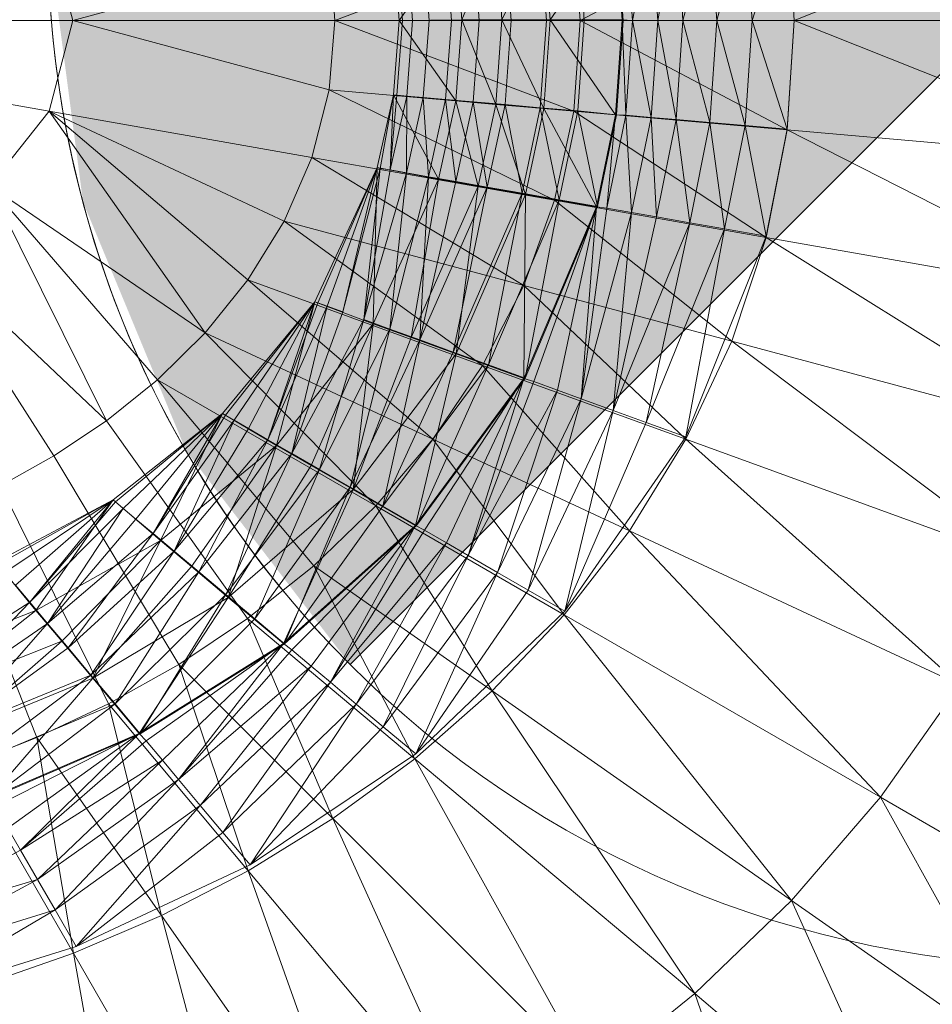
# Model space of a CAD drawing. Header units: metres. Extents: x 391.1 to 427.5, y 12.7 to 28.4.
# Tile 101 of 151: x 408.1106 to 408.1991, y 27.1358 to 27.2312. Entities that reach past the tile are written whole.
import ezdxf

# ---------------------------------------------------------------- set-up
doc = ezdxf.new("R2010")
doc.units = ezdxf.units.M
for name, color, linetype, lineweight in [('A-DETL-____-MBND', 7, 'Continuous', 18), ('A-DETL-GENF-OTLN', 7, 'Continuous', 18), ('A-GENM-____-OTLN', 7, 'Continuous', 18)]:
    doc.layers.add(name, color=color, linetype=linetype, lineweight=lineweight)

# ---------------------------------------------------------------- blocks, each defined once
blk = doc.blocks.new('Family - LONDR55-XX_ZZ-ARQ-CAA-M3D-Londres55-154724-04_ENLLUMENAT_P1')
at = {"layer": 'A-DETL-____-MBND', "color": 253, "true_color": 0xaaaaaa}
for p, q in [((0.202992, 0.216518), (0.202992, 0.164389)), ((0.202992, 0.216518), (0.211782, 0.166667)), ((0.291066, 0.183814), (0.283402, 0.169444)), ((0.283402, 0.169444), (0.291066, 0.183814)), ((0.291066, 0.183814), (0.286243, 0.167804)), ((0.286243, 0.167804), (0.291066, 0.183814)), ((0.286243, 0.167804), (0.294279, 0.182645)), ((0.286243, 0.167804), (0.294279, 0.182645)), ((0.294279, 0.182645), (0.289204, 0.166095)), ((0.289204, 0.166095), (0.294279, 0.182645)), ((0.289204, 0.166095), (0.298126, 0.181239)), ((0.289204, 0.166095), (0.298126, 0.181239)), ((0.298126, 0.181239), (0.292748, 0.164042)), ((0.22426, 0.17968), (0.241795, 0.1611)), ((0.22426, 0.17968), (0.245207, 0.166208)), ((0.264867, 0.180207), (0.260184, 0.167948)), ((0.264867, 0.180207), (0.260184, 0.167948)), ((0.260184, 0.167948), (0.264867, 0.180207)), ((0.266291, 0.179318), (0.259381, 0.168546)), ((0.259381, 0.168546), (0.266291, 0.179318)), ((0.259381, 0.168546), (0.268977, 0.177768)), ((0.259381, 0.168546), (0.268977, 0.177768)), ((0.260184, 0.167948), (0.268239, 0.178261)), ((0.260184, 0.167948), (0.268239, 0.178261)), ((0.268977, 0.177768), (0.261432, 0.166825)), ((0.261432, 0.166825), (0.268977, 0.177768)), ((0.268239, 0.178261), (0.263166, 0.165445)), ((0.263166, 0.165445), (0.268239, 0.178261)), ((0.272496, 0.167851), (0.250555, 0.176607)), ((0.261432, 0.166825), (0.271949, 0.176052)), ((0.261432, 0.166825), (0.271949, 0.176052)), ((0.263166, 0.165445), (0.272285, 0.175925)), ((0.263166, 0.165445), (0.272285, 0.175925)), ((0.271949, 0.176052), (0.263808, 0.164831)), ((0.263808, 0.164831), (0.271949, 0.176052)), ((0.271949, 0.176052), (0.266436, 0.162626)), ((0.266436, 0.162626), (0.271949, 0.176052)), ((0.272285, 0.175925), (0.266745, 0.162442)), ((0.266745, 0.162442), (0.272285, 0.175925)), ((0.275214, 0.17482), (0.272496, 0.167851)), ((0.275214, 0.17482), (0.29339, 0.164326)), ((0.266436, 0.162626), (0.275116, 0.174224)), ((0.266436, 0.162626), (0.275116, 0.174224)), ((0.275116, 0.174224), (0.269238, 0.160275)), ((0.269238, 0.160275), (0.275116, 0.174224)), ((0.296408, 0.172957), (0.29339, 0.164326)), ((0.219036, 0.172436), (0.211782, 0.166667)), ((0.219036, 0.172436), (0.233284, 0.151555)), ((0.241795, 0.1611), (0.219036, 0.172436)), ((0.219036, 0.172436), (0.237832, 0.156173)), ((0.249463, 0.160477), (0.255501, 0.171802)), ((0.249463, 0.160477), (0.255501, 0.171802)), ((0.255501, 0.171802), (0.249463, 0.160477)), ((0.249463, 0.160477), (0.255501, 0.171802)), ((0.255501, 0.171802), (0.260184, 0.167948)), ((0.255501, 0.171802), (0.260184, 0.167948)), ((0.266745, 0.162442), (0.27833, 0.172435)), ((0.266745, 0.162442), (0.27833, 0.172435)), ((0.269238, 0.160275), (0.278382, 0.172337)), ((0.269238, 0.160275), (0.278382, 0.172337)), ((0.27833, 0.172435), (0.272092, 0.157955)), ((0.272092, 0.157955), (0.27833, 0.172435)), ((0.272092, 0.157955), (0.279167, 0.171889)), ((0.272092, 0.157955), (0.279167, 0.171889)), ((0.278382, 0.172337), (0.272127, 0.15785)), ((0.24811, 0.1714), (0.245207, 0.166208)), ((0.269243, 0.160927), (0.24811, 0.1714)), ((0.249463, 0.160477), (0.255741, 0.1716)), ((0.249463, 0.160477), (0.255741, 0.1716)), ((0.249463, 0.160477), (0.256492, 0.17097)), ((0.249463, 0.160477), (0.256492, 0.17097)), ((0.249463, 0.160477), (0.257718, 0.169942)), ((0.249463, 0.160477), (0.257718, 0.169942)), ((0.257718, 0.169942), (0.259381, 0.168546)), ((0.257718, 0.169942), (0.259381, 0.168546)), ((0.272092, 0.157955), (0.281292, 0.170662)), ((0.272092, 0.157955), (0.281292, 0.170662)), ((0.281292, 0.170662), (0.283402, 0.169444)), ((0.281292, 0.170662), (0.283402, 0.169444)), ((0.272092, 0.157955), (0.283402, 0.169444)), ((0.272092, 0.157955), (0.283402, 0.169444)), ((0.283402, 0.169444), (0.272822, 0.157272)), ((0.272822, 0.157272), (0.283402, 0.169444)), ((0.283402, 0.169444), (0.274702, 0.155695)), ((0.274702, 0.155695), (0.283402, 0.169444)), ((0.283402, 0.169444), (0.286243, 0.167804)), ((0.283402, 0.169444), (0.286243, 0.167804)), ((0.249463, 0.160477), (0.259381, 0.168546)), ((0.249463, 0.160477), (0.259381, 0.168546)), ((0.259381, 0.168546), (0.249664, 0.160237)), ((0.249664, 0.160237), (0.259381, 0.168546)), ((0.259381, 0.168546), (0.250294, 0.159486)), ((0.250294, 0.159486), (0.259381, 0.168546)), ((0.259381, 0.168546), (0.261432, 0.166825)), ((0.259381, 0.168546), (0.261432, 0.166825)), ((0.249463, 0.160477), (0.260184, 0.167948)), ((0.249463, 0.160477), (0.260184, 0.167948)), ((0.260184, 0.167948), (0.253405, 0.155868)), ((0.253405, 0.155868), (0.260184, 0.167948)), ((0.253405, 0.155868), (0.260184, 0.167948)), ((0.260184, 0.167948), (0.263166, 0.165445)), ((0.260184, 0.167948), (0.263166, 0.165445)), ((0.272496, 0.167851), (0.269243, 0.160927)), ((0.272496, 0.167851), (0.289734, 0.15578)), ((0.29339, 0.164326), (0.272496, 0.167851)), ((0.274702, 0.155695), (0.286243, 0.167804)), ((0.274702, 0.155695), (0.286243, 0.167804)), ((0.286243, 0.167804), (0.276569, 0.154129)), ((0.276569, 0.154129), (0.286243, 0.167804)), ((0.286243, 0.167804), (0.289204, 0.166095)), ((0.286243, 0.167804), (0.289204, 0.166095)), ((0.194202, 0.166667), (0.202992, 0.164389)), ((0.211782, 0.166667), (0.202992, 0.164389)), ((0.211782, 0.166667), (0.216268, 0.141226)), ((0.211782, 0.166667), (0.22245, 0.143899)), ((0.233284, 0.151555), (0.211782, 0.166667)), ((0.211782, 0.166667), (0.228147, 0.147404)), ((0.245207, 0.166208), (0.241795, 0.1611)), ((0.265411, 0.154098), (0.245207, 0.166208)), ((0.250294, 0.159486), (0.261432, 0.166825)), ((0.250294, 0.159486), (0.261432, 0.166825)), ((0.261432, 0.166825), (0.251323, 0.158261)), ((0.251323, 0.158261), (0.261432, 0.166825)), ((0.261432, 0.166825), (0.252719, 0.156597)), ((0.252719, 0.156597), (0.261432, 0.166825)), ((0.261432, 0.166825), (0.263808, 0.164831)), ((0.261432, 0.166825), (0.263808, 0.164831)), ((0.276569, 0.154129), (0.289204, 0.166095)), ((0.276569, 0.154129), (0.289204, 0.166095)), ((0.289204, 0.166095), (0.279082, 0.152021)), ((0.279082, 0.152021), (0.289204, 0.166095)), ((0.289204, 0.166095), (0.292748, 0.164042)), ((0.289204, 0.166095), (0.292748, 0.164042)), ((0.253405, 0.155868), (0.263166, 0.165445)), ((0.253405, 0.155868), (0.263166, 0.165445)), ((0.263166, 0.165445), (0.266745, 0.162442)), ((0.263166, 0.165445), (0.266745, 0.162442)), ((0.202992, 0.164389), (0.196257, 0.139546)), ((0.202992, 0.164389), (0.202992, 0.138973)), ((0.202992, 0.164389), (0.209726, 0.139546)), ((0.252719, 0.156597), (0.263808, 0.164831)), ((0.252719, 0.156597), (0.263808, 0.164831)), ((0.263808, 0.164831), (0.254439, 0.154546)), ((0.254439, 0.154546), (0.263808, 0.164831)), ((0.263808, 0.164831), (0.266436, 0.162626)), ((0.263808, 0.164831), (0.266436, 0.162626)), ((0.29339, 0.164326), (0.289734, 0.15578)), ((0.29339, 0.164326), (0.323951, 0.146682)), ((0.328333, 0.15807), (0.29339, 0.164326)), ((0.279082, 0.152021), (0.292748, 0.164042)), ((0.279082, 0.152021), (0.292748, 0.164042)), ((0.292748, 0.164042), (0.281701, 0.149823)), ((0.281701, 0.149823), (0.292748, 0.164042)), ((0.292748, 0.164042), (0.284835, 0.147186)), ((0.253405, 0.155868), (0.266745, 0.162442)), ((0.253405, 0.155868), (0.266745, 0.162442)), ((0.254439, 0.154546), (0.266436, 0.162626)), ((0.254439, 0.154546), (0.266436, 0.162626)), ((0.266745, 0.162442), (0.255908, 0.152886)), ((0.255908, 0.152886), (0.266745, 0.162442)), ((0.266436, 0.162626), (0.256433, 0.15217)), ((0.256433, 0.15217), (0.266436, 0.162626)), ((0.266745, 0.162442), (0.258911, 0.149307)), ((0.258911, 0.149307), (0.266745, 0.162442)), ((0.266436, 0.162626), (0.269238, 0.160275)), ((0.266436, 0.162626), (0.269238, 0.160275)), ((0.266745, 0.162442), (0.272092, 0.157955)), ((0.266745, 0.162442), (0.272092, 0.157955)), ((0.241795, 0.1611), (0.237832, 0.156173)), ((0.249463, 0.160477), (0.241095, 0.149858)), ((0.241095, 0.149858), (0.249463, 0.160477)), ((0.249463, 0.160477), (0.241095, 0.149858)), ((0.241095, 0.149858), (0.249463, 0.160477)), ((0.260959, 0.147435), (0.241795, 0.1611)), ((0.249463, 0.160477), (0.249664, 0.160237)), ((0.249463, 0.160477), (0.249664, 0.160237)), ((0.249463, 0.160477), (0.253405, 0.155868)), ((0.249463, 0.160477), (0.253405, 0.155868)), ((0.269243, 0.160927), (0.265411, 0.154098)), ((0.269243, 0.160927), (0.2854, 0.147369)), ((0.289734, 0.15578), (0.269243, 0.160927)), ((0.241095, 0.149858), (0.249664, 0.160237)), ((0.241095, 0.149858), (0.249664, 0.160237)), ((0.241095, 0.149858), (0.250294, 0.159486)), ((0.241095, 0.149858), (0.250294, 0.159486)), ((0.249664, 0.160237), (0.250294, 0.159486)), ((0.249664, 0.160237), (0.250294, 0.159486)), ((0.250294, 0.159486), (0.251323, 0.158261)), ((0.250294, 0.159486), (0.251323, 0.158261)), ((0.256433, 0.15217), (0.269238, 0.160275)), ((0.256433, 0.15217), (0.269238, 0.160275)), ((0.269238, 0.160275), (0.258639, 0.149542)), ((0.258639, 0.149542), (0.269238, 0.160275)), ((0.269238, 0.160275), (0.272127, 0.15785)), ((0.269238, 0.160275), (0.272127, 0.15785)), ((0.241095, 0.149858), (0.251323, 0.158261)), ((0.241095, 0.149858), (0.251323, 0.158261)), ((0.251323, 0.158261), (0.252719, 0.156597)), ((0.251323, 0.158261), (0.252719, 0.156597)), ((0.258639, 0.149542), (0.272127, 0.15785)), ((0.258639, 0.149542), (0.272127, 0.15785)), ((0.258911, 0.149307), (0.272092, 0.157955)), ((0.258911, 0.149307), (0.272092, 0.157955)), ((0.272127, 0.15785), (0.260989, 0.14674)), ((0.260989, 0.14674), (0.272127, 0.15785)), ((0.272092, 0.157955), (0.263398, 0.14396)), ((0.263398, 0.14396), (0.272092, 0.157955)), ((0.272127, 0.15785), (0.263414, 0.143851)), ((0.272092, 0.157955), (0.272822, 0.157272)), ((0.272092, 0.157955), (0.272822, 0.157272)), ((0.241095, 0.149858), (0.252719, 0.156597)), ((0.241095, 0.149858), (0.252719, 0.156597)), ((0.252719, 0.156597), (0.241252, 0.149587)), ((0.241252, 0.149587), (0.252719, 0.156597)), ((0.252719, 0.156597), (0.241742, 0.148738)), ((0.241742, 0.148738), (0.252719, 0.156597)), ((0.252719, 0.156597), (0.254439, 0.154546)), ((0.252719, 0.156597), (0.254439, 0.154546)), ((0.263398, 0.14396), (0.272822, 0.157272)), ((0.263398, 0.14396), (0.272822, 0.157272)), ((0.272822, 0.157272), (0.274702, 0.155695)), ((0.272822, 0.157272), (0.274702, 0.155695)), ((0.237832, 0.156173), (0.233284, 0.151555)), ((0.237832, 0.156173), (0.250054, 0.135004)), ((0.255848, 0.141031), (0.237832, 0.156173)), ((0.241095, 0.149858), (0.253405, 0.155868)), ((0.241095, 0.149858), (0.253405, 0.155868)), ((0.253405, 0.155868), (0.244177, 0.144635)), ((0.253405, 0.155868), (0.244177, 0.144635)), ((0.244177, 0.144635), (0.253405, 0.155868)), ((0.253405, 0.155868), (0.255908, 0.152886)), ((0.253405, 0.155868), (0.255908, 0.152886)), ((0.263398, 0.14396), (0.274702, 0.155695)), ((0.263398, 0.14396), (0.274702, 0.155695)), ((0.274702, 0.155695), (0.276569, 0.154129)), ((0.274702, 0.155695), (0.276569, 0.154129)), ((0.289734, 0.15578), (0.2854, 0.147369)), ((0.289734, 0.15578), (0.318688, 0.135506)), ((0.323951, 0.146682), (0.289734, 0.15578)), ((0.241742, 0.148738), (0.254439, 0.154546)), ((0.241742, 0.148738), (0.254439, 0.154546)), ((0.254439, 0.154546), (0.242542, 0.147352)), ((0.242542, 0.147352), (0.254439, 0.154546)), ((0.254439, 0.154546), (0.243627, 0.145472)), ((0.243627, 0.145472), (0.254439, 0.154546)), ((0.254439, 0.154546), (0.256433, 0.15217)), ((0.254439, 0.154546), (0.256433, 0.15217)), ((0.265411, 0.154098), (0.260959, 0.147435)), ((0.263398, 0.14396), (0.276569, 0.154129)), ((0.263398, 0.14396), (0.276569, 0.154129)), ((0.276569, 0.154129), (0.263998, 0.14316)), ((0.263998, 0.14316), (0.276569, 0.154129)), ((0.265411, 0.154098), (0.280349, 0.139161)), ((0.2854, 0.147369), (0.265411, 0.154098)), ((0.276569, 0.154129), (0.265575, 0.141281)), ((0.265575, 0.141281), (0.276569, 0.154129)), ((0.276569, 0.154129), (0.279082, 0.152021)), ((0.276569, 0.154129), (0.279082, 0.152021)), ((0.244177, 0.144635), (0.255908, 0.152886)), ((0.244177, 0.144635), (0.255908, 0.152886)), ((0.255908, 0.152886), (0.258911, 0.149307)), ((0.255908, 0.152886), (0.258911, 0.149307)), ((0.243627, 0.145472), (0.256433, 0.15217)), ((0.243627, 0.145472), (0.256433, 0.15217)), ((0.256433, 0.15217), (0.244966, 0.143153)), ((0.244966, 0.143153), (0.256433, 0.15217)), ((0.256433, 0.15217), (0.258639, 0.149542)), ((0.256433, 0.15217), (0.258639, 0.149542)), ((0.265575, 0.141281), (0.279082, 0.152021)), ((0.265575, 0.141281), (0.279082, 0.152021)), ((0.279082, 0.152021), (0.267142, 0.139415)), ((0.267142, 0.139415), (0.279082, 0.152021)), ((0.279082, 0.152021), (0.281701, 0.149823)), ((0.279082, 0.152021), (0.281701, 0.149823)), ((0.233284, 0.151555), (0.228147, 0.147404)), ((0.233284, 0.151555), (0.243571, 0.129494)), ((0.250054, 0.135004), (0.233284, 0.151555)), ((0.241095, 0.149858), (0.230257, 0.140936)), ((0.230257, 0.140936), (0.241095, 0.149858)), ((0.241095, 0.149858), (0.230257, 0.140936)), ((0.230257, 0.140936), (0.241095, 0.149858)), ((0.241095, 0.149858), (0.241252, 0.149587)), ((0.241095, 0.149858), (0.241252, 0.149587)), ((0.241095, 0.149858), (0.244177, 0.144635)), ((0.241095, 0.149858), (0.244177, 0.144635)), ((0.267142, 0.139415), (0.281701, 0.149823)), ((0.267142, 0.139415), (0.281701, 0.149823)), ((0.281701, 0.149823), (0.26925, 0.136902)), ((0.26925, 0.136902), (0.281701, 0.149823)), ((0.281701, 0.149823), (0.284835, 0.147186)), ((0.281701, 0.149823), (0.284835, 0.147186)), ((0.230257, 0.140936), (0.241252, 0.149587)), ((0.230257, 0.140936), (0.241252, 0.149587)), ((0.241252, 0.149587), (0.241742, 0.148738)), ((0.241252, 0.149587), (0.241742, 0.148738)), ((0.244177, 0.144635), (0.258911, 0.149307)), ((0.244177, 0.144635), (0.258911, 0.149307)), ((0.244966, 0.143153), (0.258639, 0.149542)), ((0.244966, 0.143153), (0.258639, 0.149542)), ((0.258911, 0.149307), (0.246124, 0.141263)), ((0.246124, 0.141263), (0.258911, 0.149307)), ((0.258639, 0.149542), (0.246517, 0.140467)), ((0.246517, 0.140467), (0.258639, 0.149542)), ((0.258911, 0.149307), (0.24846, 0.137217)), ((0.24846, 0.137217), (0.258911, 0.149307)), ((0.258639, 0.149542), (0.260989, 0.14674)), ((0.258639, 0.149542), (0.260989, 0.14674)), ((0.258911, 0.149307), (0.263398, 0.14396)), ((0.258911, 0.149307), (0.263398, 0.14396)), ((0.230257, 0.140936), (0.241742, 0.148738)), ((0.230257, 0.140936), (0.241742, 0.148738)), ((0.241742, 0.148738), (0.242542, 0.147352)), ((0.241742, 0.148738), (0.242542, 0.147352)), ((0.228147, 0.147404), (0.22245, 0.143899)), ((0.228147, 0.147404), (0.236425, 0.124661)), ((0.243571, 0.129494), (0.228147, 0.147404)), ((0.230257, 0.140936), (0.242542, 0.147352)), ((0.230257, 0.140936), (0.242542, 0.147352)), ((0.242542, 0.147352), (0.243627, 0.145472)), ((0.242542, 0.147352), (0.243627, 0.145472)), ((0.260959, 0.147435), (0.255848, 0.141031)), ((0.260959, 0.147435), (0.274546, 0.131243)), ((0.280349, 0.139161), (0.260959, 0.147435)), ((0.26925, 0.136902), (0.284835, 0.147186)), ((0.26925, 0.136902), (0.284835, 0.147186)), ((0.284835, 0.147186), (0.271448, 0.134283)), ((0.271448, 0.134283), (0.284835, 0.147186)), ((0.284835, 0.147186), (0.274077, 0.131142)), ((0.2854, 0.147369), (0.280349, 0.139161)), ((0.2854, 0.147369), (0.312513, 0.124619)), ((0.318688, 0.135506), (0.2854, 0.147369)), ((0.246517, 0.140467), (0.260989, 0.14674)), ((0.246517, 0.140467), (0.260989, 0.14674)), ((0.260989, 0.14674), (0.248232, 0.137496)), ((0.248232, 0.137496), (0.260989, 0.14674)), ((0.260989, 0.14674), (0.263414, 0.143851)), ((0.260989, 0.14674), (0.263414, 0.143851)), ((0.230257, 0.140936), (0.243627, 0.145472)), ((0.230257, 0.140936), (0.243627, 0.145472)), ((0.243627, 0.145472), (0.230364, 0.140641)), ((0.230364, 0.140641), (0.243627, 0.145472)), ((0.243627, 0.145472), (0.230699, 0.139721)), ((0.230699, 0.139721), (0.243627, 0.145472)), ((0.243627, 0.145472), (0.244966, 0.143153)), ((0.243627, 0.145472), (0.244966, 0.143153)), ((0.230257, 0.140936), (0.244177, 0.144635)), ((0.230257, 0.140936), (0.244177, 0.144635)), ((0.244177, 0.144635), (0.232385, 0.135257)), ((0.232385, 0.135257), (0.244177, 0.144635)), ((0.232385, 0.135257), (0.244177, 0.144635)), ((0.244177, 0.144635), (0.246124, 0.141263)), ((0.244177, 0.144635), (0.246124, 0.141263)), ((0.22245, 0.143899), (0.216268, 0.141226)), ((0.22245, 0.143899), (0.228674, 0.120671)), ((0.236425, 0.124661), (0.22245, 0.143899)), ((0.230699, 0.139721), (0.244966, 0.143153)), ((0.230699, 0.139721), (0.244966, 0.143153)), ((0.231247, 0.138217), (0.244966, 0.143153)), ((0.244966, 0.143153), (0.231247, 0.138217)), ((0.231986, 0.136175), (0.244966, 0.143153)), ((0.231986, 0.136175), (0.244966, 0.143153)), ((0.244966, 0.143153), (0.246517, 0.140467)), ((0.244966, 0.143153), (0.246517, 0.140467)), ((0.248232, 0.137496), (0.263414, 0.143851)), ((0.248232, 0.137496), (0.263414, 0.143851)), ((0.24846, 0.137217), (0.263398, 0.14396)), ((0.24846, 0.137217), (0.263398, 0.14396)), ((0.263414, 0.143851), (0.250061, 0.134329)), ((0.250061, 0.134329), (0.263414, 0.143851)), ((0.263414, 0.143851), (0.251946, 0.131062)), ((0.263398, 0.14396), (0.25195, 0.131172)), ((0.25195, 0.131172), (0.263398, 0.14396)), ((0.25195, 0.131172), (0.263998, 0.14316)), ((0.25195, 0.131172), (0.263998, 0.14316)), ((0.263398, 0.14396), (0.263998, 0.14316)), ((0.263398, 0.14396), (0.263998, 0.14316)), ((0.263998, 0.14316), (0.265575, 0.141281)), ((0.263998, 0.14316), (0.265575, 0.141281)), ((0.232385, 0.135257), (0.246124, 0.141263)), ((0.232385, 0.135257), (0.246124, 0.141263)), ((0.246124, 0.141263), (0.24846, 0.137217)), ((0.246124, 0.141263), (0.24846, 0.137217)), ((0.25195, 0.131172), (0.265575, 0.141281)), ((0.25195, 0.131172), (0.265575, 0.141281)), ((0.265575, 0.141281), (0.267142, 0.139415)), ((0.265575, 0.141281), (0.267142, 0.139415)), ((0.216268, 0.141226), (0.209726, 0.139546)), ((0.216268, 0.141226), (0.220419, 0.117683)), ((0.216268, 0.141226), (0.228674, 0.120671)), ((0.230257, 0.140936), (0.217262, 0.134894)), ((0.217262, 0.134894), (0.230257, 0.140936)), ((0.230257, 0.140936), (0.217262, 0.134894)), ((0.217262, 0.134894), (0.230257, 0.140936)), ((0.217262, 0.134894), (0.230364, 0.140641)), ((0.217262, 0.134894), (0.230364, 0.140641)), ((0.230257, 0.140936), (0.230364, 0.140641)), ((0.230257, 0.140936), (0.230364, 0.140641)), ((0.230257, 0.140936), (0.232385, 0.135257)), ((0.230257, 0.140936), (0.232385, 0.135257)), ((0.230364, 0.140641), (0.230699, 0.139721)), ((0.230364, 0.140641), (0.230699, 0.139721)), ((0.231986, 0.136175), (0.246517, 0.140467)), ((0.231986, 0.136175), (0.246517, 0.140467)), ((0.246517, 0.140467), (0.232905, 0.133661)), ((0.232905, 0.133661), (0.246517, 0.140467)), ((0.246517, 0.140467), (0.248232, 0.137496)), ((0.246517, 0.140467), (0.248232, 0.137496)), ((0.255848, 0.141031), (0.250054, 0.135004)), ((0.255848, 0.141031), (0.267965, 0.123726)), ((0.274546, 0.131243), (0.255848, 0.141031)), ((0.196257, 0.139546), (0.202992, 0.138973)), ((0.209726, 0.139546), (0.202992, 0.138973)), ((0.209726, 0.139546), (0.211801, 0.11583)), ((0.209726, 0.139546), (0.220419, 0.117683)), ((0.217262, 0.134894), (0.230699, 0.139721)), ((0.217262, 0.134894), (0.230699, 0.139721)), ((0.230699, 0.139721), (0.231247, 0.138217)), ((0.230699, 0.139721), (0.231247, 0.138217)), ((0.25195, 0.131172), (0.267142, 0.139415)), ((0.25195, 0.131172), (0.267142, 0.139415)), ((0.267142, 0.139415), (0.252402, 0.130281)), ((0.252402, 0.130281), (0.267142, 0.139415)), ((0.267142, 0.139415), (0.253629, 0.128156)), ((0.253629, 0.128156), (0.267142, 0.139415)), ((0.267142, 0.139415), (0.26925, 0.136902)), ((0.267142, 0.139415), (0.26925, 0.136902)), ((0.202992, 0.138973), (0.194183, 0.11583)), ((0.202992, 0.138973), (0.202992, 0.115202)), ((0.202992, 0.138973), (0.211801, 0.11583)), ((0.280349, 0.139161), (0.274546, 0.131243)), ((0.280349, 0.139161), (0.305397, 0.114113)), ((0.312513, 0.124619), (0.280349, 0.139161)), ((0.217262, 0.134894), (0.231247, 0.138217)), ((0.217262, 0.134894), (0.231247, 0.138217)), ((0.231247, 0.138217), (0.217331, 0.134597)), ((0.217331, 0.134597), (0.231247, 0.138217)), ((0.232905, 0.133661), (0.248232, 0.137496)), ((0.232905, 0.133661), (0.248232, 0.137496)), ((0.248232, 0.137496), (0.233966, 0.130746)), ((0.233966, 0.130746), (0.248232, 0.137496)), ((0.248232, 0.137496), (0.250061, 0.134329)), ((0.248232, 0.137496), (0.250061, 0.134329)), ((0.232385, 0.135257), (0.24846, 0.137217)), ((0.232385, 0.135257), (0.24846, 0.137217)), ((0.24846, 0.137217), (0.233717, 0.131599)), ((0.233717, 0.131599), (0.24846, 0.137217)), ((0.24846, 0.137217), (0.235315, 0.127208)), ((0.235315, 0.127208), (0.24846, 0.137217)), ((0.24846, 0.137217), (0.25195, 0.131172)), ((0.24846, 0.137217), (0.25195, 0.131172)), ((0.253629, 0.128156), (0.26925, 0.136902)), ((0.253629, 0.128156), (0.26925, 0.136902)), ((0.26925, 0.136902), (0.254848, 0.126046)), ((0.254848, 0.126046), (0.26925, 0.136902)), ((0.26925, 0.136902), (0.271448, 0.134283)), ((0.26925, 0.136902), (0.271448, 0.134283)), ((0.217331, 0.134597), (0.231986, 0.136175)), ((0.217331, 0.134597), (0.231986, 0.136175)), ((0.231986, 0.136175), (0.217486, 0.13362)), ((0.217486, 0.13362), (0.231986, 0.136175)), ((0.231986, 0.136175), (0.217764, 0.132044)), ((0.217764, 0.132044), (0.231986, 0.136175)), ((0.231986, 0.136175), (0.232905, 0.133661)), ((0.231986, 0.136175), (0.232905, 0.133661)), ((0.217262, 0.134894), (0.210209, 0.133288)), ((0.210209, 0.133288), (0.217262, 0.134894)), ((0.217262, 0.134894), (0.210209, 0.133288)), ((0.210209, 0.133288), (0.217262, 0.134894)), ((0.210209, 0.133288), (0.217331, 0.134597)), ((0.210209, 0.133288), (0.217331, 0.134597)), ((0.217262, 0.134894), (0.232385, 0.135257)), ((0.217262, 0.134894), (0.232385, 0.135257)), ((0.217262, 0.134894), (0.217331, 0.134597)), ((0.217262, 0.134894), (0.217331, 0.134597)), ((0.217262, 0.134894), (0.218372, 0.128931)), ((0.217262, 0.134894), (0.218372, 0.128931)), ((0.217331, 0.134597), (0.217486, 0.13362)), ((0.217331, 0.134597), (0.217486, 0.13362)), ((0.232385, 0.135257), (0.218372, 0.128931)), ((0.218372, 0.128931), (0.232385, 0.135257)), ((0.218372, 0.128931), (0.232385, 0.135257)), ((0.232385, 0.135257), (0.233717, 0.131599)), ((0.232385, 0.135257), (0.233717, 0.131599)), ((0.250054, 0.135004), (0.243571, 0.129494)), ((0.250054, 0.135004), (0.260599, 0.116738)), ((0.267965, 0.123726), (0.250054, 0.135004)), ((0.210209, 0.133288), (0.217486, 0.13362)), ((0.210209, 0.133288), (0.217486, 0.13362)), ((0.217486, 0.13362), (0.210234, 0.132975)), ((0.210234, 0.132975), (0.217486, 0.13362)), ((0.217486, 0.13362), (0.210323, 0.131999)), ((0.210323, 0.131999), (0.217486, 0.13362)), ((0.217486, 0.13362), (0.217764, 0.132044)), ((0.217486, 0.13362), (0.217764, 0.132044)), ((0.217764, 0.132044), (0.232905, 0.133661)), ((0.217764, 0.132044), (0.232905, 0.133661)), ((0.232905, 0.133661), (0.218141, 0.129906)), ((0.218141, 0.129906), (0.232905, 0.133661)), ((0.232905, 0.133661), (0.233966, 0.130746)), ((0.232905, 0.133661), (0.233966, 0.130746)), ((0.233966, 0.130746), (0.250061, 0.134329)), ((0.233966, 0.130746), (0.250061, 0.134329)), ((0.250061, 0.134329), (0.235139, 0.127522)), ((0.235139, 0.127522), (0.250061, 0.134329)), ((0.250061, 0.134329), (0.23639, 0.124085)), ((0.23639, 0.124085), (0.250061, 0.134329)), ((0.250061, 0.134329), (0.251946, 0.131062)), ((0.250061, 0.134329), (0.251946, 0.131062)), ((0.254848, 0.126046), (0.271448, 0.134283)), ((0.254848, 0.126046), (0.271448, 0.134283)), ((0.271448, 0.134283), (0.256488, 0.123205)), ((0.256488, 0.123205), (0.271448, 0.134283)), ((0.271448, 0.134283), (0.274077, 0.131142)), ((0.271448, 0.134283), (0.274077, 0.131142)), ((0.195171, 0.127251), (0.202991, 0.132741)), ((0.195171, 0.127251), (0.202991, 0.132741)), ((0.19573, 0.132975), (0.202992, 0.132427)), ((0.19573, 0.132975), (0.202992, 0.132427)), ((0.202991, 0.132741), (0.195757, 0.133288)), ((0.195757, 0.133288), (0.202991, 0.132741)), ((0.202991, 0.132741), (0.195757, 0.133288)), ((0.195757, 0.133288), (0.202991, 0.132741)), ((0.202991, 0.132741), (0.202933, 0.126677)), ((0.202933, 0.126677), (0.202991, 0.132741)), ((0.202991, 0.132741), (0.210209, 0.133288)), ((0.202991, 0.132741), (0.210209, 0.133288)), ((0.210209, 0.133288), (0.202991, 0.132741)), ((0.202991, 0.132741), (0.210209, 0.133288)), ((0.202992, 0.132427), (0.202991, 0.132741)), ((0.202992, 0.132427), (0.202991, 0.132741)), ((0.202991, 0.132741), (0.210795, 0.127251)), ((0.202991, 0.132741), (0.210795, 0.127251)), ((0.202992, 0.132427), (0.210234, 0.132975)), ((0.202992, 0.132427), (0.210234, 0.132975)), ((0.210234, 0.132975), (0.210209, 0.133288)), ((0.210209, 0.133288), (0.210234, 0.132975)), ((0.210209, 0.133288), (0.210795, 0.127251)), ((0.210209, 0.133288), (0.218372, 0.128931)), ((0.210209, 0.133288), (0.210795, 0.127251)), ((0.210209, 0.133288), (0.218372, 0.128931)), ((0.210323, 0.131999), (0.210234, 0.132975)), ((0.210234, 0.132975), (0.210323, 0.131999)), ((0.195644, 0.131999), (0.202992, 0.131447)), ((0.195644, 0.131999), (0.202992, 0.131447)), ((0.202992, 0.131447), (0.202992, 0.132427)), ((0.202992, 0.131447), (0.202992, 0.132427)), ((0.202992, 0.131447), (0.210323, 0.131999)), ((0.202992, 0.131447), (0.210323, 0.131999)), ((0.210323, 0.131999), (0.217764, 0.132044)), ((0.210323, 0.131999), (0.217764, 0.132044)), ((0.210465, 0.130408), (0.210323, 0.131999)), ((0.210323, 0.131999), (0.210465, 0.130408)), ((0.217764, 0.132044), (0.210465, 0.130408)), ((0.210465, 0.130408), (0.217764, 0.132044)), ((0.217764, 0.132044), (0.218141, 0.129906)), ((0.217764, 0.132044), (0.218141, 0.129906)), ((0.202991, 0.129846), (0.202992, 0.131447)), ((0.202991, 0.129846), (0.202992, 0.131447)), ((0.218141, 0.129906), (0.233966, 0.130746)), ((0.218141, 0.129906), (0.233966, 0.130746)), ((0.218372, 0.128931), (0.233717, 0.131599)), ((0.218372, 0.128931), (0.233717, 0.131599)), ((0.233966, 0.130746), (0.218606, 0.127269)), ((0.218606, 0.127269), (0.233966, 0.130746)), ((0.233717, 0.131599), (0.219048, 0.125097)), ((0.219048, 0.125097), (0.233717, 0.131599)), ((0.233966, 0.130746), (0.219145, 0.124215)), ((0.219145, 0.124215), (0.233966, 0.130746)), ((0.233717, 0.131599), (0.235315, 0.127208)), ((0.233717, 0.131599), (0.235315, 0.127208)), ((0.233966, 0.130746), (0.235139, 0.127522)), ((0.233966, 0.130746), (0.235139, 0.127522)), ((0.235315, 0.127208), (0.25195, 0.131172)), ((0.235315, 0.127208), (0.25195, 0.131172)), ((0.23639, 0.124085), (0.251946, 0.131062)), ((0.23639, 0.124085), (0.251946, 0.131062)), ((0.251946, 0.131062), (0.23768, 0.120541)), ((0.25195, 0.131172), (0.237702, 0.120649)), ((0.237702, 0.120649), (0.25195, 0.131172)), ((0.25195, 0.131172), (0.252402, 0.130281)), ((0.25195, 0.131172), (0.252402, 0.130281)), ((0.256488, 0.123205), (0.274077, 0.131142)), ((0.256488, 0.123205), (0.274077, 0.131142)), ((0.274077, 0.131142), (0.258198, 0.120245)), ((0.258198, 0.120245), (0.274077, 0.131142)), ((0.274077, 0.131142), (0.260241, 0.116695)), ((0.274546, 0.131243), (0.267965, 0.123726)), ((0.274546, 0.131243), (0.29732, 0.104101)), ((0.305397, 0.114113), (0.274546, 0.131243)), ((0.195505, 0.130405), (0.202991, 0.129846)), ((0.195505, 0.130405), (0.202991, 0.129846)), ((0.202991, 0.129846), (0.210465, 0.130408)), ((0.202991, 0.129846), (0.210465, 0.130408)), ((0.202991, 0.127673), (0.202991, 0.129846)), ((0.202991, 0.127673), (0.202991, 0.129846)), ((0.210656, 0.128248), (0.210465, 0.130408)), ((0.210465, 0.130408), (0.218141, 0.129906)), ((0.210465, 0.130408), (0.210656, 0.128248)), ((0.210465, 0.130408), (0.218141, 0.129906)), ((0.218141, 0.129906), (0.210656, 0.128248)), ((0.210656, 0.128248), (0.218141, 0.129906)), ((0.218141, 0.129906), (0.218606, 0.127269)), ((0.218141, 0.129906), (0.218606, 0.127269)), ((0.237702, 0.120649), (0.252402, 0.130281)), ((0.237702, 0.120649), (0.252402, 0.130281)), ((0.252402, 0.130281), (0.253629, 0.128156)), ((0.252402, 0.130281), (0.253629, 0.128156)), ((0.218372, 0.128931), (0.210795, 0.127251)), ((0.210795, 0.127251), (0.218372, 0.128931)), ((0.210795, 0.127251), (0.218372, 0.128931)), ((0.218372, 0.128931), (0.219048, 0.125097)), ((0.218372, 0.128931), (0.219048, 0.125097)), ((0.243571, 0.129494), (0.236425, 0.124661)), ((0.243571, 0.129494), (0.252461, 0.110431)), ((0.260599, 0.116738), (0.243571, 0.129494)), ((0.195315, 0.128242), (0.202991, 0.127673)), ((0.195315, 0.128242), (0.202991, 0.127673)), ((0.202991, 0.127673), (0.210656, 0.128248)), ((0.202991, 0.127673), (0.210656, 0.128248)), ((0.210894, 0.125576), (0.210656, 0.128248)), ((0.210656, 0.128248), (0.218606, 0.127269)), ((0.210656, 0.128248), (0.210894, 0.125576)), ((0.210656, 0.128248), (0.218606, 0.127269)), ((0.237702, 0.120649), (0.253629, 0.128156)), ((0.237702, 0.120649), (0.253629, 0.128156)), ((0.253629, 0.128156), (0.254848, 0.126046)), ((0.253629, 0.128156), (0.254848, 0.126046)), ((0.195171, 0.127251), (0.202933, 0.126677)), ((0.195171, 0.127251), (0.202933, 0.126677)), ((0.195171, 0.127251), (0.202933, 0.126677)), ((0.202933, 0.126677), (0.210795, 0.127251)), ((0.202933, 0.126677), (0.210795, 0.127251)), ((0.202933, 0.126677), (0.210795, 0.127251)), ((0.202992, 0.124998), (0.202991, 0.127673)), ((0.202992, 0.124998), (0.202991, 0.127673)), ((0.210795, 0.127251), (0.211134, 0.123373)), ((0.210795, 0.127251), (0.219048, 0.125097)), ((0.210795, 0.127251), (0.211134, 0.123373)), ((0.210795, 0.127251), (0.219048, 0.125097)), ((0.218606, 0.127269), (0.210894, 0.125576)), ((0.210894, 0.125576), (0.218606, 0.127269)), ((0.218606, 0.127269), (0.219145, 0.124215)), ((0.218606, 0.127269), (0.219145, 0.124215)), ((0.219048, 0.125097), (0.235315, 0.127208)), ((0.219048, 0.125097), (0.235315, 0.127208)), ((0.219145, 0.124215), (0.235139, 0.127522)), ((0.219145, 0.124215), (0.235139, 0.127522)), ((0.235139, 0.127522), (0.219741, 0.120836)), ((0.219741, 0.120836), (0.235139, 0.127522)), ((0.235315, 0.127208), (0.219859, 0.120496)), ((0.219859, 0.120496), (0.235315, 0.127208)), ((0.235139, 0.127522), (0.23639, 0.124085)), ((0.235139, 0.127522), (0.23639, 0.124085)), ((0.235315, 0.127208), (0.237702, 0.120649)), ((0.235315, 0.127208), (0.237702, 0.120649)), ((0.194831, 0.123373), (0.202933, 0.126677)), ((0.194831, 0.123373), (0.202933, 0.126677)), ((0.202933, 0.126677), (0.202933, 0.122783)), ((0.202933, 0.126677), (0.211134, 0.123373)), ((0.202933, 0.126677), (0.202933, 0.122783)), ((0.202933, 0.126677), (0.211134, 0.123373)), ((0.237702, 0.120649), (0.254848, 0.126046)), ((0.237702, 0.120649), (0.254848, 0.126046)), ((0.254848, 0.126046), (0.237993, 0.119692)), ((0.237993, 0.119692), (0.254848, 0.126046)), ((0.254848, 0.126046), (0.238832, 0.117387)), ((0.238832, 0.117387), (0.254848, 0.126046)), ((0.254848, 0.126046), (0.256488, 0.123205)), ((0.254848, 0.126046), (0.256488, 0.123205)), ((0.195082, 0.125575), (0.202992, 0.124998)), ((0.195082, 0.125575), (0.202992, 0.124998)), ((0.202992, 0.124998), (0.210894, 0.125576)), ((0.202992, 0.124998), (0.210894, 0.125576)), ((0.211154, 0.122485), (0.210894, 0.125576)), ((0.210894, 0.125576), (0.219145, 0.124215)), ((0.210894, 0.125576), (0.211154, 0.122485)), ((0.210894, 0.125576), (0.219145, 0.124215)), ((0.219048, 0.125097), (0.211134, 0.123373)), ((0.211134, 0.123373), (0.219048, 0.125097)), ((0.219048, 0.125097), (0.219859, 0.120496)), ((0.219048, 0.125097), (0.219859, 0.120496)), ((0.202991, 0.121895), (0.202992, 0.124998)), ((0.202991, 0.121895), (0.202992, 0.124998)), ((0.219145, 0.124215), (0.211154, 0.122485)), ((0.211154, 0.122485), (0.219145, 0.124215)), ((0.219145, 0.124215), (0.219741, 0.120836)), ((0.219145, 0.124215), (0.219741, 0.120836)), ((0.219741, 0.120836), (0.23639, 0.124085)), ((0.219741, 0.120836), (0.23639, 0.124085)), ((0.23639, 0.124085), (0.220376, 0.117234)), ((0.220376, 0.117234), (0.23639, 0.124085)), ((0.236425, 0.124661), (0.228674, 0.120671)), ((0.23639, 0.124085), (0.23768, 0.120541)), ((0.23639, 0.124085), (0.23768, 0.120541)), ((0.236425, 0.124661), (0.243594, 0.104963)), ((0.252461, 0.110431), (0.236425, 0.124661)), ((0.194831, 0.123373), (0.202933, 0.122783)), ((0.194831, 0.123373), (0.202933, 0.122783)), ((0.211134, 0.123373), (0.202933, 0.122783)), ((0.202933, 0.122783), (0.211134, 0.123373)), ((0.211134, 0.123373), (0.211541, 0.118719)), ((0.211134, 0.123373), (0.219859, 0.120496)), ((0.211134, 0.123373), (0.211541, 0.118719)), ((0.211134, 0.123373), (0.219859, 0.120496)), ((0.238832, 0.117387), (0.256488, 0.123205)), ((0.238832, 0.117387), (0.256488, 0.123205)), ((0.256488, 0.123205), (0.239666, 0.115098)), ((0.239666, 0.115098), (0.256488, 0.123205)), ((0.256488, 0.123205), (0.258198, 0.120245)), ((0.256488, 0.123205), (0.258198, 0.120245)), ((0.267965, 0.123726), (0.260599, 0.116738)), ((0.267965, 0.123726), (0.288278, 0.094716)), ((0.29732, 0.104101), (0.267965, 0.123726)), ((0.194424, 0.118719), (0.202933, 0.122783)), ((0.194424, 0.118719), (0.202933, 0.122783)), ((0.194812, 0.122485), (0.202991, 0.121895)), ((0.194812, 0.122485), (0.202991, 0.121895)), ((0.202933, 0.122783), (0.202933, 0.118111)), ((0.202933, 0.118111), (0.202933, 0.122783)), ((0.202933, 0.122783), (0.211541, 0.118719)), ((0.202933, 0.122783), (0.211541, 0.118719)), ((0.202991, 0.121895), (0.211154, 0.122485)), ((0.202991, 0.121895), (0.211154, 0.122485)), ((0.211452, 0.119071), (0.211154, 0.122485)), ((0.211154, 0.122485), (0.219741, 0.120836)), ((0.211154, 0.122485), (0.211452, 0.119071)), ((0.211154, 0.122485), (0.219741, 0.120836)), ((0.20299, 0.118459), (0.202991, 0.121895)), ((0.20299, 0.118459), (0.202991, 0.121895)), ((0.219741, 0.120836), (0.211452, 0.119071)), ((0.211452, 0.119071), (0.219741, 0.120836)), ((0.219859, 0.120496), (0.211541, 0.118719)), ((0.211541, 0.118719), (0.219859, 0.120496)), ((0.219741, 0.120836), (0.220376, 0.117234)), ((0.219741, 0.120836), (0.220376, 0.117234)), ((0.219859, 0.120496), (0.237702, 0.120649)), ((0.219859, 0.120496), (0.237702, 0.120649)), ((0.219859, 0.120496), (0.221071, 0.113622)), ((0.219859, 0.120496), (0.221071, 0.113622)), ((0.220376, 0.117234), (0.23768, 0.120541)), ((0.220376, 0.117234), (0.23768, 0.120541)), ((0.228674, 0.120671), (0.220419, 0.117683)), ((0.23768, 0.120541), (0.22103, 0.11352)), ((0.237702, 0.120649), (0.221071, 0.113622)), ((0.221071, 0.113622), (0.237702, 0.120649)), ((0.228674, 0.120671), (0.234079, 0.100497)), ((0.228674, 0.120671), (0.243594, 0.104963)), ((0.237702, 0.120649), (0.237993, 0.119692)), ((0.237702, 0.120649), (0.237993, 0.119692)), ((0.239666, 0.115098), (0.258198, 0.120245)), ((0.239666, 0.115098), (0.258198, 0.120245)), ((0.258198, 0.120245), (0.240788, 0.112015)), ((0.240788, 0.112015), (0.258198, 0.120245)), ((0.258198, 0.120245), (0.260241, 0.116695)), ((0.258198, 0.120245), (0.260241, 0.116695)), ((0.221071, 0.113622), (0.237993, 0.119692)), ((0.221071, 0.113622), (0.237993, 0.119692)), ((0.237993, 0.119692), (0.238832, 0.117387)), ((0.237993, 0.119692), (0.238832, 0.117387)), ((0.194424, 0.118719), (0.202933, 0.118111)), ((0.194424, 0.118719), (0.202933, 0.118111)), ((0.194513, 0.11907), (0.20299, 0.118459)), ((0.194513, 0.11907), (0.20299, 0.118459)), ((0.202933, 0.118111), (0.211541, 0.118719)), ((0.202933, 0.118111), (0.211541, 0.118719)), ((0.202989, 0.114805), (0.20299, 0.118459)), ((0.202989, 0.114805), (0.20299, 0.118459)), ((0.20299, 0.118459), (0.211452, 0.119071)), ((0.20299, 0.118459), (0.211452, 0.119071)), ((0.211768, 0.11543), (0.211452, 0.119071)), ((0.211452, 0.119071), (0.220376, 0.117234)), ((0.211452, 0.119071), (0.211768, 0.11543)), ((0.211452, 0.119071), (0.220376, 0.117234)), ((0.211541, 0.118719), (0.21215, 0.111765)), ((0.211541, 0.118719), (0.221071, 0.113622)), ((0.211541, 0.118719), (0.21215, 0.111765)), ((0.211541, 0.118719), (0.221071, 0.113622)), ((0.193816, 0.111765), (0.202933, 0.118111)), ((0.193816, 0.111765), (0.202933, 0.118111)), ((0.202933, 0.118111), (0.202933, 0.111131)), ((0.202933, 0.118111), (0.21215, 0.111765)), ((0.202933, 0.118111), (0.202933, 0.111131)), ((0.202933, 0.118111), (0.21215, 0.111765)), ((0.220419, 0.117683), (0.211801, 0.11583)), ((0.220419, 0.117683), (0.224034, 0.097181)), ((0.220419, 0.117683), (0.234079, 0.100497)), ((0.221071, 0.113622), (0.238832, 0.117387)), ((0.221071, 0.113622), (0.238832, 0.117387)), ((0.238832, 0.117387), (0.239666, 0.115098)), ((0.238832, 0.117387), (0.239666, 0.115098)), ((0.220376, 0.117234), (0.211768, 0.11543)), ((0.211768, 0.11543), (0.220376, 0.117234)), ((0.220376, 0.117234), (0.22103, 0.11352)), ((0.220376, 0.117234), (0.22103, 0.11352)), ((0.240788, 0.112015), (0.260241, 0.116695)), ((0.240788, 0.112015), (0.260241, 0.116695)), ((0.260241, 0.116695), (0.241957, 0.108802)), ((0.241957, 0.108802), (0.260241, 0.116695)), ((0.260241, 0.116695), (0.243353, 0.104952)), ((0.260599, 0.116738), (0.252461, 0.110431)), ((0.260599, 0.116738), (0.278286, 0.086104)), ((0.288278, 0.094716), (0.260599, 0.116738)), ((0.194183, 0.11583), (0.202992, 0.115202)), ((0.211801, 0.11583), (0.202992, 0.115202)), ((0.211801, 0.11583), (0.213611, 0.095138)), ((0.211801, 0.11583), (0.224034, 0.097181)), ((0.202992, 0.115202), (0.192372, 0.095138)), ((0.194194, 0.115424), (0.202989, 0.114805)), ((0.194194, 0.115424), (0.202989, 0.114805)), ((0.202989, 0.114805), (0.211768, 0.11543)), ((0.202989, 0.114805), (0.211768, 0.11543)), ((0.202991, 0.111037), (0.202989, 0.114805)), ((0.202991, 0.111037), (0.202989, 0.114805)), ((0.202992, 0.115202), (0.202992, 0.094448)), ((0.202992, 0.115202), (0.213611, 0.095138)), ((0.21213, 0.111671), (0.211768, 0.11543)), ((0.211768, 0.11543), (0.22103, 0.11352)), ((0.211768, 0.11543), (0.21213, 0.111671)), ((0.211768, 0.11543), (0.22103, 0.11352)), ((0.221071, 0.113622), (0.239666, 0.115098)), ((0.221071, 0.113622), (0.239666, 0.115098)), ((0.239666, 0.115098), (0.221191, 0.112629)), ((0.221191, 0.112629), (0.239666, 0.115098)), ((0.239666, 0.115098), (0.221618, 0.110213)), ((0.221618, 0.110213), (0.239666, 0.115098)), ((0.239666, 0.115098), (0.240788, 0.112015)), ((0.239666, 0.115098), (0.240788, 0.112015)), ((0.221071, 0.113622), (0.21215, 0.111765)), ((0.21215, 0.111765), (0.221071, 0.113622)), ((0.221071, 0.113622), (0.221191, 0.112629)), ((0.221071, 0.113622), (0.221191, 0.112629)), ((0.305397, 0.114113), (0.29732, 0.104101)), ((0.22103, 0.11352), (0.21213, 0.111671)), ((0.21215, 0.111765), (0.221191, 0.112629)), ((0.21215, 0.111765), (0.221191, 0.112629)), ((0.221191, 0.112629), (0.212183, 0.110766)), ((0.212183, 0.110766), (0.221191, 0.112629)), ((0.221191, 0.112629), (0.221618, 0.110213)), ((0.221191, 0.112629), (0.221618, 0.110213)), ((0.193816, 0.111765), (0.202933, 0.111131)), ((0.193816, 0.111765), (0.202933, 0.111131)), ((0.193866, 0.111666), (0.202991, 0.111037)), ((0.21215, 0.111765), (0.202933, 0.111131)), ((0.202933, 0.111131), (0.21215, 0.111765)), ((0.202991, 0.111037), (0.21213, 0.111671)), ((0.21215, 0.111765), (0.212183, 0.110766)), ((0.21215, 0.111765), (0.212183, 0.110766)), ((0.221618, 0.110213), (0.240788, 0.112015)), ((0.221618, 0.110213), (0.240788, 0.112015)), ((0.240788, 0.112015), (0.222041, 0.107814)), ((0.222041, 0.107814), (0.240788, 0.112015)), ((0.240788, 0.112015), (0.222611, 0.104583)), ((0.222611, 0.104583), (0.240788, 0.112015)), ((0.240788, 0.112015), (0.241957, 0.108802)), ((0.240788, 0.112015), (0.241957, 0.108802)), ((0.193783, 0.110766), (0.202933, 0.111131)), ((0.193783, 0.110766), (0.202933, 0.111131)), ((0.193783, 0.110766), (0.202987, 0.110133)), ((0.193783, 0.110766), (0.202987, 0.110133)), ((0.202933, 0.111131), (0.202987, 0.110133)), ((0.202933, 0.111131), (0.212183, 0.110766)), ((0.202933, 0.111131), (0.202987, 0.110133)), ((0.202933, 0.111131), (0.212183, 0.110766)), ((0.212183, 0.110766), (0.202987, 0.110133)), ((0.202987, 0.110133), (0.212183, 0.110766)), ((0.212183, 0.110766), (0.212397, 0.108321)), ((0.212183, 0.110766), (0.221618, 0.110213)), ((0.212183, 0.110766), (0.212397, 0.108321)), ((0.212183, 0.110766), (0.221618, 0.110213)), ((0.193569, 0.108321), (0.202987, 0.110133)), ((0.193569, 0.108321), (0.202987, 0.110133)), ((0.202987, 0.110133), (0.202987, 0.107679)), ((0.202987, 0.107679), (0.202987, 0.110133)), ((0.202987, 0.110133), (0.212397, 0.108321)), ((0.202987, 0.110133), (0.212397, 0.108321)), ((0.221618, 0.110213), (0.212397, 0.108321)), ((0.212397, 0.108321), (0.221618, 0.110213)), ((0.221618, 0.110213), (0.222041, 0.107814)), ((0.221618, 0.110213), (0.222041, 0.107814)), ((0.252461, 0.110431), (0.243594, 0.104963)), ((0.252461, 0.110431), (0.267384, 0.078427)), ((0.278286, 0.086104), (0.252461, 0.110431)), ((0.222611, 0.104583), (0.241957, 0.108802)), ((0.222611, 0.104583), (0.241957, 0.108802)), ((0.241957, 0.108802), (0.223205, 0.101217)), ((0.223205, 0.101217), (0.241957, 0.108802)), ((0.241957, 0.108802), (0.243353, 0.104952)), ((0.241957, 0.108802), (0.243353, 0.104952)), ((0.193569, 0.108321), (0.202987, 0.107679)), ((0.193569, 0.108321), (0.202987, 0.107679)), ((0.202987, 0.107679), (0.212397, 0.108321)), ((0.202987, 0.107679), (0.212397, 0.108321)), ((0.212397, 0.108321), (0.212609, 0.105894)), ((0.212397, 0.108321), (0.222041, 0.107814)), ((0.212397, 0.108321), (0.212609, 0.105894)), ((0.212397, 0.108321), (0.222041, 0.107814)), ((0.193356, 0.105894), (0.202987, 0.107679)), ((0.193356, 0.105894), (0.202987, 0.107679)), ((0.202987, 0.107679), (0.202987, 0.105243)), ((0.202987, 0.105243), (0.202987, 0.107679)), ((0.202987, 0.107679), (0.212609, 0.105894)), ((0.202987, 0.107679), (0.212609, 0.105894)), ((0.222041, 0.107814), (0.212609, 0.105894)), ((0.212609, 0.105894), (0.222041, 0.107814)), ((0.222041, 0.107814), (0.222611, 0.104583)), ((0.222041, 0.107814), (0.222611, 0.104583)), ((0.19307, 0.102626), (0.202987, 0.105243)), ((0.19307, 0.102626), (0.202987, 0.105243)), ((0.193356, 0.105894), (0.202987, 0.105243)), ((0.193356, 0.105894), (0.202987, 0.105243)), ((0.202987, 0.105243), (0.202986, 0.101963)), ((0.202986, 0.101963), (0.202987, 0.105243)), ((0.202987, 0.105243), (0.212609, 0.105894)), ((0.202987, 0.105243), (0.212609, 0.105894)), ((0.202987, 0.105243), (0.212895, 0.102626)), ((0.202987, 0.105243), (0.212895, 0.102626)), ((0.212609, 0.105894), (0.212895, 0.102626)), ((0.212609, 0.105894), (0.222611, 0.104583)), ((0.212609, 0.105894), (0.212895, 0.102626)), ((0.212609, 0.105894), (0.222611, 0.104583)), ((0.222611, 0.104583), (0.212895, 0.102626)), ((0.212895, 0.102626), (0.222611, 0.104583)), ((0.222611, 0.104583), (0.223205, 0.101217)), ((0.222611, 0.104583), (0.223205, 0.101217)), ((0.223205, 0.101217), (0.243353, 0.104952)), ((0.223205, 0.101217), (0.243353, 0.104952)), ((0.243353, 0.104952), (0.22391, 0.097182)), ((0.243594, 0.104963), (0.234079, 0.100497)), ((0.243594, 0.104963), (0.255646, 0.07185)), ((0.267384, 0.078427), (0.243594, 0.104963)), ((0.29732, 0.104101), (0.288278, 0.094716)), ((0.29732, 0.104101), (0.315512, 0.082421)), ((0.325407, 0.094102), (0.29732, 0.104101)), ((0.19307, 0.102626), (0.202986, 0.101963)), ((0.19307, 0.102626), (0.202986, 0.101963)), ((0.202986, 0.101963), (0.212895, 0.102626)), ((0.202986, 0.101963), (0.212895, 0.102626)), ((0.212895, 0.102626), (0.213194, 0.099221)), ((0.212895, 0.102626), (0.223205, 0.101217)), ((0.212895, 0.102626), (0.213194, 0.099221)), ((0.212895, 0.102626), (0.223205, 0.101217)), ((0.192772, 0.099221), (0.202986, 0.101963)), ((0.192772, 0.099221), (0.202986, 0.101963)), ((0.202986, 0.101963), (0.202986, 0.098544)), ((0.202986, 0.098544), (0.202986, 0.101963)), ((0.202986, 0.101963), (0.213194, 0.099221)), ((0.202986, 0.101963), (0.213194, 0.099221)), ((0.223205, 0.101217), (0.213194, 0.099221)), ((0.213194, 0.099221), (0.223205, 0.101217)), ((0.223205, 0.101217), (0.22391, 0.097182)), ((0.223205, 0.101217), (0.22391, 0.097182)), ((0.234079, 0.100497), (0.224034, 0.097181)), ((0.234079, 0.100497), (0.24318, 0.066533)), ((0.234079, 0.100497), (0.255646, 0.07185)), ((0.19242, 0.09514), (0.202986, 0.098544)), ((0.19242, 0.09514), (0.202986, 0.098544)), ((0.192772, 0.099221), (0.202986, 0.098544)), ((0.192772, 0.099221), (0.202986, 0.098544)), ((0.202986, 0.098544), (0.213194, 0.099221)), ((0.202986, 0.098544), (0.213194, 0.099221)), ((0.202986, 0.098544), (0.202992, 0.094448)), ((0.202986, 0.098544), (0.213545, 0.09514)), ((0.202986, 0.098544), (0.202992, 0.094448)), ((0.202986, 0.098544), (0.213545, 0.09514)), ((0.213194, 0.099221), (0.213545, 0.09514)), ((0.213194, 0.099221), (0.22391, 0.097182)), ((0.213194, 0.099221), (0.213545, 0.09514)), ((0.213194, 0.099221), (0.22391, 0.097182)), ((0.22391, 0.097182), (0.213545, 0.09514)), ((0.224034, 0.097181), (0.213611, 0.095138)), ((0.224034, 0.097181), (0.230128, 0.062619)), ((0.224034, 0.097181), (0.24318, 0.066533)), ((0.192372, 0.095138), (0.202992, 0.094448)), ((0.19242, 0.09514), (0.202992, 0.094448)), ((0.213545, 0.09514), (0.202992, 0.094448)), ((0.213611, 0.095138), (0.202992, 0.094448)), ((0.213611, 0.095138), (0.216666, 0.060222)), ((0.213611, 0.095138), (0.230128, 0.062619)), ((0.288278, 0.094716), (0.278286, 0.086104)), ((0.288278, 0.094716), (0.304505, 0.071542)), ((0.315512, 0.082421), (0.288278, 0.094716)), ((0.202992, 0.094448), (0.189317, 0.060222)), ((0.202992, 0.094448), (0.202992, 0.059414)), ((0.202992, 0.094448), (0.216666, 0.060222)), ((0.278286, 0.086104), (0.267384, 0.078427)), ((0.278286, 0.086104), (0.291826, 0.062652)), ((0.304505, 0.071542), (0.278286, 0.086104))]:
    blk.add_line(p, q, dxfattribs=at)
blk = doc.blocks.new('Family - Inodor P1-154725-04_ENLLUMENAT_P1')
at = {"extrusion": (0, 0, -1), "zscale": -1, "rotation": 180}
blk.add_blockref('Family - LONDR55-XX_ZZ-ARQ-CAA-M3D-Londres55-154724-04_ENLLUMENAT_P1', (0, 0), dxfattribs=at)
blk = doc.blocks.new('LONDR55-XX_ZZ-ARQ-CAA-M3D-Londres55_ifc-1-04_ENLLUMENAT_P1')
at = {"layer": 'A-GENM-____-OTLN', "color": 253, "lineweight": 18, "true_color": 0xaaaaaa, "rotation": 270}
blk.add_blockref('Family - Inodor P1-154725-04_ENLLUMENAT_P1', (408.280153, 27.43417), dxfattribs=at)
blk = doc.blocks.new('ZYR_06_02_02 Down Superficie - L 01-834878-04_ENLLUMENAT_P1')
at = {"layer": 'A-DETL-GENF-OTLN', "true_color": 0x00c400}
blk.add_hatch(color=92, dxfattribs=at).paths.add_polyline_path([(-0.070711, -0.070711), (0, 0), (-0.070711, 0.070711), (-0.086603, 0.05), (-0.096593, 0.025882), (-0.1, 0), (-0.096593, -0.025882), (-0.086603, -0.05)])
at = {"layer": 'A-DETL-GENF-OTLN', "color": 92, "true_color": 0x00c400}
for q in [(0.070711, 0.070711), (0, 0)]:
    blk.add_line((-0.070711, -0.070711), q, dxfattribs=at)
blk.add_circle((0, 0), 0.1, dxfattribs=at)
blk.add_arc((0, 0), 0.1, 135, 225, dxfattribs=at)

msp = doc.modelspace()

# ---------------------------------------------------------------- block references
at = {"lineweight": 5}
msp.add_blockref('LONDR55-XX_ZZ-ARQ-CAA-M3D-Londres55_ifc-1-04_ENLLUMENAT_P1', (0, 0), dxfattribs=at)
at = {"layer": 'A-DETL-GENF-OTLN', "color": 92, "true_color": 0x00c400}
msp.add_blockref('ZYR_06_02_02 Down Superficie - L 01-834878-04_ENLLUMENAT_P1', (408.213357, 27.23946), dxfattribs=at)

doc.saveas('drawing.dxf')
